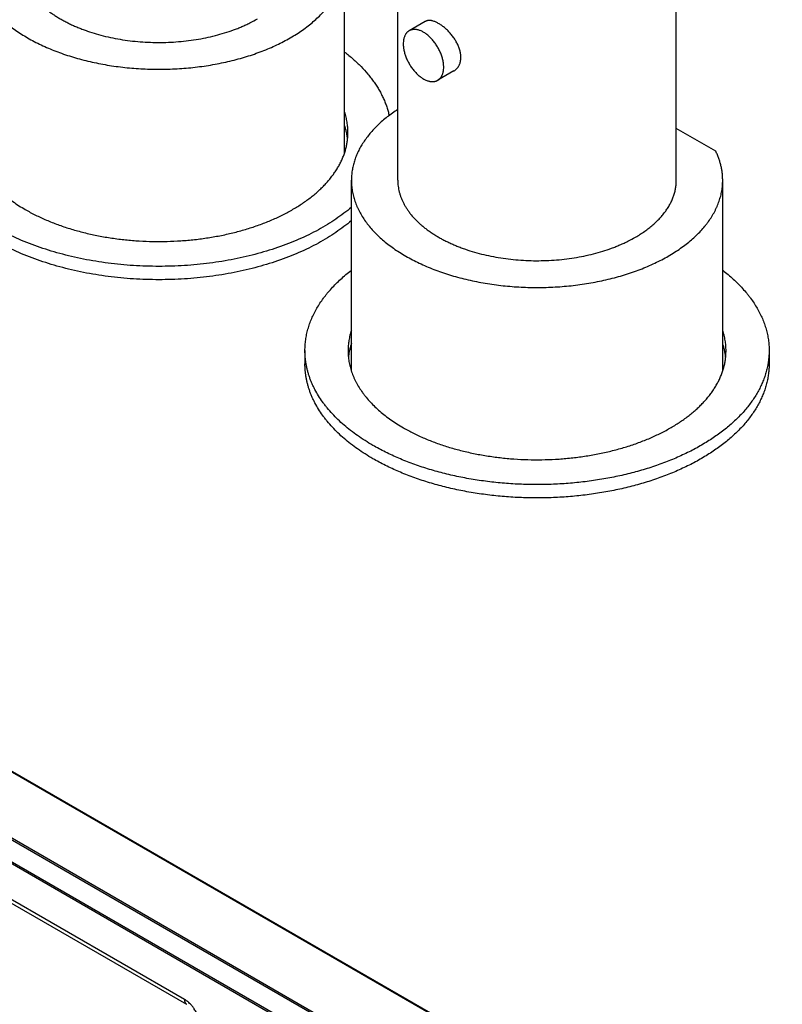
# Model space of a CAD drawing. Header units: inches. Extents: x 0 to 34, y 0 to 22.
# Tile 35 of 80: x 27.782 to 28.295, y 18.173 to 18.836. Entities that reach past the tile are written whole.
import ezdxf

# ---------------------------------------------------------------- set-up
doc = ezdxf.new("R2010")
doc.units = ezdxf.units.IN
doc.header["$LTSCALE"] = 1.87
doc.header["$MEASUREMENT"] = 0
doc.layers.get('0').update_dxf_attribs({"linetype": 'CONTINUOUS'})

msp = doc.modelspace()

# ---------------------------------------------------------------- linework, layer by layer
at = {"color": 7, "linetype": 'CONTINUOUS'}
for p, q in [((28.03647, 18.72769), (28.03647, 18.91547)), ((28.22397, 18.72769), (28.22397, 18.91547)), ((28.00066, 18.74619), (28.00066, 18.87466)), ((28.05501, 18.83467), (28.04414, 18.8284)), ((28.07426, 18.80133), (28.06339, 18.79506)), ((28.66356, 17.81698), (26.97394, 18.79255)), ((28.66433, 17.81707), (26.9747, 18.79264)), ((26.98139, 18.78892), (28.67102, 17.81334)), ((26.93572, 18.76903), (28.62479, 17.79379)), ((26.93645, 18.76983), (28.62553, 17.79458)), ((28.25056, 18.74721), (28.22397, 18.76256)), ((28.61802, 17.78143), (26.92895, 18.75668)), ((28.61832, 17.78246), (26.92925, 18.75771)), ((28.00522, 18.59923), (28.00522, 18.72769)), ((28.25522, 18.59922), (28.25522, 18.72769)), ((27.97397, 18.61297), (27.97397, 18.60399)), ((28.28647, 18.61297), (28.28647, 18.60399)), ((27.65421, 18.31392), (27.89276, 18.17618)), ((27.65576, 18.31049), (27.89431, 18.17275))]:
    msp.add_line(p, q, dxfattribs=at)
for points, knots in [([(27.75066, 18.87466), (27.75066, 18.87407), (27.75069, 18.87289), (27.7508, 18.87112), (27.75099, 18.86935), (27.75125, 18.86759), (27.75159, 18.86582), (27.752, 18.86407), (27.75249, 18.86232), (27.75305, 18.86058), (27.75369, 18.85884), (27.7544, 18.85712), (27.75518, 18.8554), (27.75633, 18.85312), (27.75795, 18.8503), (27.75978, 18.84756), (27.76138, 18.8454), (27.7631, 18.84324), (27.76542, 18.84058), (27.76845, 18.8375), (27.77173, 18.83451), (27.77527, 18.83161), (27.77905, 18.82882), (27.78306, 18.82614), (27.78729, 18.82358), (27.79174, 18.82114), (27.79638, 18.81883), (27.80122, 18.81665), (27.80624, 18.81461), (27.81142, 18.81272), (27.81676, 18.81097), (27.82224, 18.80938), (27.82784, 18.80795), (27.83357, 18.80668), (27.83939, 18.80557), (27.8453, 18.80462), (27.85129, 18.80385), (27.85733, 18.80324), (27.86342, 18.80281), (27.86953, 18.80255), (27.87566, 18.80246), (27.88179, 18.80255), (27.88791, 18.80281), (27.894, 18.80324), (27.90004, 18.80385), (27.90602, 18.80462), (27.91193, 18.80557), (27.91776, 18.80668), (27.92348, 18.80795), (27.92909, 18.80938), (27.93457, 18.81097), (27.9399, 18.81272), (27.94509, 18.81461), (27.9501, 18.81665), (27.95494, 18.81883), (27.95959, 18.82114), (27.96403, 18.82358), (27.96827, 18.82614), (27.97228, 18.82882), (27.97605, 18.83161), (27.97959, 18.83451), (27.98288, 18.8375), (27.98591, 18.84058), (27.98823, 18.84324), (27.98994, 18.8454), (27.99154, 18.84756), (27.99338, 18.8503), (27.995, 18.85312), (27.99614, 18.8554), (27.99692, 18.85712), (27.99763, 18.85884), (27.99827, 18.86058), (27.99883, 18.86232), (27.99932, 18.86407), (27.99973, 18.86582), (28.00007, 18.86759), (28.00034, 18.86935), (28.00052, 18.87112), (28.00064, 18.87289), (28.00066, 18.87407), (28.00066, 18.87466)], [0, 0, 0, 0, 0.005619, 0.011245, 0.016885, 0.022544, 0.02823, 0.033949, 0.039708, 0.045511, 0.051366, 0.057276, 0.063248, 0.069287, 0.081578, 0.094186, 0.100617, 0.107137, 0.120452, 0.134147, 0.148236, 0.162726, 0.177619, 0.192914, 0.208607, 0.22469, 0.241151, 0.257978, 0.275153, 0.292658, 0.310473, 0.328574, 0.346938, 0.365538, 0.384349, 0.403342, 0.422488, 0.441757, 0.461119, 0.480544, 0.5, 0.519456, 0.538881, 0.558243, 0.577512, 0.596658, 0.615651, 0.634462, 0.653062, 0.671426, 0.689527, 0.707342, 0.724847, 0.742022, 0.758849, 0.77531, 0.791393, 0.807086, 0.822381, 0.837274, 0.851764, 0.865853, 0.879548, 0.892863, 0.899383, 0.905814, 0.918422, 0.930713, 0.936752, 0.942724, 0.948634, 0.954489, 0.960292, 0.966051, 0.97177, 0.977456, 0.983115, 0.988755, 0.994381, 1, 1, 1, 1]), ([(27.78191, 18.87466), (27.78191, 18.874), (27.78195, 18.87267), (27.78215, 18.87068), (27.78246, 18.86869), (27.78291, 18.86671), (27.78348, 18.86474), (27.78418, 18.86279), (27.78499, 18.86085), (27.78594, 18.85893), (27.787, 18.85703), (27.78819, 18.85516), (27.78949, 18.85331), (27.7914, 18.85087), (27.79353, 18.84851), (27.79585, 18.84624), (27.79771, 18.84457), (27.79969, 18.84293), (27.80176, 18.84134), (27.80393, 18.83979), (27.8062, 18.83829), (27.80857, 18.83684), (27.81103, 18.83544), (27.81357, 18.83409), (27.8162, 18.8328), (27.8189, 18.83157), (27.82169, 18.83039), (27.82455, 18.82927), (27.82847, 18.82786), (27.83354, 18.82625), (27.83981, 18.82459), (27.84628, 18.82321), (27.8529, 18.8221), (27.85965, 18.82128), (27.86648, 18.82075), (27.87336, 18.8205), (27.88026, 18.82055), (27.88713, 18.82089), (27.89394, 18.82152), (27.90065, 18.82244), (27.90722, 18.82364), (27.91362, 18.82512), (27.91982, 18.82686), (27.92482, 18.82854), (27.92869, 18.83001), (27.9315, 18.83117), (27.93423, 18.83238), (27.93774, 18.83407), (27.9403, 18.83543), (27.94195, 18.83639)], [0, 0, 0, 0, 0.010653, 0.021334, 0.032072, 0.042896, 0.05383, 0.064902, 0.076133, 0.087546, 0.09916, 0.110993, 0.123061, 0.135376, 0.160788, 0.173907, 0.187307, 0.200992, 0.214964, 0.229222, 0.243766, 0.258592, 0.273697, 0.289076, 0.304722, 0.320627, 0.336783, 0.353181, 0.369809, 0.403711, 0.438395, 0.473751, 0.509665, 0.546015, 0.582672, 0.619506, 0.656385, 0.693174, 0.729743, 0.765962, 0.801703, 0.836848, 0.871282, 0.904902, 0.921377, 0.937615, 0.953605, 0.969338, 1, 1, 1, 1]), ([(28.07895, 18.81055), (28.07895, 18.81094), (28.07892, 18.81174), (28.07879, 18.81294), (28.07856, 18.81417), (28.07825, 18.81541), (28.07786, 18.81665), (28.07739, 18.8179), (28.07684, 18.81914), (28.07622, 18.82037), (28.07554, 18.82159), (28.07479, 18.82278), (28.07399, 18.82395), (28.07314, 18.82509), (28.07225, 18.82619), (28.07131, 18.82725), (28.07035, 18.82826), (28.06936, 18.82922), (28.06836, 18.83013), (28.06734, 18.83097), (28.06632, 18.83176), (28.0653, 18.83247), (28.06428, 18.83311), (28.06328, 18.83368), (28.0623, 18.83417), (28.06134, 18.83458), (28.06041, 18.83491), (28.05952, 18.83514), (28.05865, 18.83529), (28.05783, 18.83536), (28.05718, 18.83533), (28.05667, 18.83526), (28.05632, 18.83519), (28.05597, 18.8351), (28.05564, 18.83498), (28.05531, 18.83484), (28.05511, 18.83473), (28.05501, 18.83467)], [0, 0, 0, 0, 0.03116, 0.063215, 0.096148, 0.129925, 0.164495, 0.199794, 0.235741, 0.272247, 0.309208, 0.346512, 0.384036, 0.421649, 0.459213, 0.496584, 0.533612, 0.570144, 0.606026, 0.641105, 0.675233, 0.708269, 0.740084, 0.770567, 0.799627, 0.827199, 0.853251, 0.87779, 0.900866, 0.922582, 0.943099, 0.95298, 0.96265, 0.972145, 0.981507, 0.990777, 1, 1, 1, 1]), ([(28.04414, 18.8284), (28.04398, 18.82831), (28.04367, 18.82811), (28.04324, 18.82778), (28.04282, 18.82741), (28.04244, 18.827), (28.04208, 18.82655), (28.04175, 18.82607), (28.04145, 18.82555), (28.04109, 18.82481), (28.04079, 18.82401), (28.04055, 18.82316), (28.04041, 18.8225), (28.04029, 18.8218), (28.04018, 18.82083), (28.04015, 18.82009), (28.04015, 18.81959)], [0, 0, 0, 0, 0.053902, 0.108062, 0.162733, 0.218155, 0.274551, 0.332125, 0.391057, 0.451502, 0.577367, 0.643032, 0.710583, 0.780054, 0.851459, 1, 1, 1, 1]), ([(28.06738, 18.80387), (28.06738, 18.80426), (28.06735, 18.80506), (28.06724, 18.80627), (28.06705, 18.80752), (28.0668, 18.80878), (28.06647, 18.81006), (28.06608, 18.81135), (28.06562, 18.81264), (28.06509, 18.81393), (28.0645, 18.81521), (28.06386, 18.81646), (28.06316, 18.8177), (28.06241, 18.81889), (28.06161, 18.82005), (28.06077, 18.82117), (28.0599, 18.82223), (28.05899, 18.82324), (28.05805, 18.82419), (28.05709, 18.82506), (28.05611, 18.82587), (28.05512, 18.8266), (28.05412, 18.82725), (28.05312, 18.82782), (28.05212, 18.82829), (28.05113, 18.82868), (28.05031, 18.82893), (28.04966, 18.82909), (28.04903, 18.8292), (28.04826, 18.8293), (28.04736, 18.82931), (28.04663, 18.82924), (28.04606, 18.82914), (28.04566, 18.82904), (28.04526, 18.82891), (28.04487, 18.82877), (28.0445, 18.82859), (28.04426, 18.82847), (28.04414, 18.8284)], [0, 0, 0, 0, 0.030663, 0.062384, 0.095096, 0.128717, 0.163153, 0.1983, 0.234044, 0.270264, 0.306836, 0.343628, 0.38051, 0.417347, 0.454006, 0.490359, 0.526275, 0.561635, 0.596321, 0.630225, 0.663251, 0.695311, 0.726334, 0.756264, 0.785063, 0.812715, 0.83923, 0.852073, 0.864649, 0.889025, 0.912465, 0.9351, 0.946171, 0.957105, 0.967928, 0.978667, 0.989348, 1, 1, 1, 1]), ([(28.04015, 18.81959), (28.04015, 18.81919), (28.04018, 18.81839), (28.04029, 18.81718), (28.04047, 18.81594), (28.04073, 18.81467), (28.04106, 18.81339), (28.04145, 18.8121), (28.04191, 18.81081), (28.04244, 18.80952), (28.04303, 18.80825), (28.04367, 18.80699), (28.04437, 18.80576), (28.04512, 18.80456), (28.04592, 18.8034), (28.04676, 18.80228), (28.04763, 18.80122), (28.04854, 18.80021), (28.04948, 18.79927), (28.05044, 18.79839), (28.05142, 18.79758), (28.05241, 18.79685), (28.05341, 18.7962), (28.05441, 18.79564), (28.05541, 18.79516), (28.0564, 18.79477), (28.05722, 18.79452), (28.05787, 18.79437), (28.0585, 18.79425), (28.05927, 18.79416), (28.06017, 18.79414), (28.0609, 18.79421), (28.06147, 18.79432), (28.06187, 18.79442), (28.06227, 18.79454), (28.06266, 18.79469), (28.06303, 18.79486), (28.06327, 18.79499), (28.06339, 18.79506)], [0, 0, 0, 0, 0.030663, 0.062384, 0.095096, 0.128717, 0.163153, 0.1983, 0.234044, 0.270264, 0.306836, 0.343628, 0.38051, 0.417347, 0.454006, 0.490359, 0.526275, 0.561635, 0.596321, 0.630225, 0.663251, 0.695311, 0.726334, 0.756264, 0.785063, 0.812715, 0.83923, 0.852073, 0.864649, 0.889025, 0.912465, 0.9351, 0.946171, 0.957105, 0.967928, 0.978667, 0.989348, 1, 1, 1, 1]), ([(28.00066, 18.81408), (28.00265, 18.81255), (28.00552, 18.81019), (28.00915, 18.80687), (28.01253, 18.80355), (28.01566, 18.8001), (28.01851, 18.79654), (28.02049, 18.79386), (28.02231, 18.79114), (28.02398, 18.78838), (28.02549, 18.7856), (28.02685, 18.78279), (28.02805, 18.77995), (28.02909, 18.7771), (28.02997, 18.77423), (28.03045, 18.77229), (28.03067, 18.77132)], [0, 0, 0, 0, 0.140868, 0.209387, 0.276641, 0.407426, 0.471046, 0.53353, 0.594927, 0.655296, 0.714699, 0.77321, 0.830906, 0.887874, 0.944206, 1, 1, 1, 1]), ([(28.07426, 18.80133), (28.07444, 18.80143), (28.07479, 18.80166), (28.0753, 18.80203), (28.07577, 18.80244), (28.07622, 18.80288), (28.07664, 18.80336), (28.07703, 18.80388), (28.07739, 18.80443), (28.07771, 18.80501), (28.078, 18.80562), (28.07825, 18.80625), (28.07847, 18.80691), (28.07871, 18.80784), (28.0789, 18.80905), (28.07895, 18.81005), (28.07895, 18.81055)], [0, 0, 0, 0, 0.057544, 0.115224, 0.173169, 0.231503, 0.290348, 0.349823, 0.410039, 0.471102, 0.533113, 0.59616, 0.660327, 0.725686, 0.860158, 1, 1, 1, 1]), ([(28.06339, 18.79506), (28.06355, 18.79515), (28.06386, 18.79534), (28.06429, 18.79568), (28.06471, 18.79605), (28.06509, 18.79646), (28.06545, 18.7969), (28.06578, 18.79739), (28.06608, 18.7979), (28.06644, 18.79865), (28.06674, 18.79945), (28.06698, 18.80029), (28.06712, 18.80096), (28.06724, 18.80165), (28.06735, 18.80262), (28.06738, 18.80337), (28.06738, 18.80387)], [0, 0, 0, 0, 0.053902, 0.108062, 0.162733, 0.218155, 0.274551, 0.332125, 0.391057, 0.451502, 0.577367, 0.643032, 0.710583, 0.780054, 0.851459, 1, 1, 1, 1]), ([(28.00291, 18.75995), (28.00291, 18.76053), (28.00289, 18.76168), (28.00278, 18.76341), (28.00261, 18.76513), (28.00236, 18.76685), (28.00204, 18.76857), (28.00166, 18.77029), (28.0012, 18.772), (28.00085, 18.77313), (28.00067, 18.77369)], [0, 0, 0, 0, 0.12359, 0.247317, 0.371316, 0.495721, 0.620665, 0.746276, 0.872681, 1, 1, 1, 1]), ([(28.03647, 18.77542), (28.03524, 18.77462), (28.03284, 18.77298), (28.0294, 18.77039), (28.02616, 18.76772), (28.02314, 18.76497), (28.02033, 18.76214), (28.01775, 18.75924), (28.0154, 18.75627), (28.01328, 18.75325), (28.0114, 18.75017), (28.00976, 18.74705), (28.00837, 18.74388), (28.00722, 18.74068), (28.00648, 18.73799), (28.00601, 18.73582), (28.00572, 18.7342), (28.0055, 18.73257), (28.00534, 18.73095), (28.00524, 18.72932), (28.00522, 18.72823), (28.00522, 18.72769)], [0, 0, 0, 0, 0.07415, 0.146491, 0.217022, 0.285757, 0.352724, 0.417972, 0.481566, 0.543592, 0.604155, 0.663379, 0.721409, 0.77841, 0.834564, 0.862389, 0.890077, 0.917655, 0.94515, 0.972589, 1, 1, 1, 1]), ([(27.74841, 18.75995), (27.74841, 18.75935), (27.74844, 18.75815), (27.74855, 18.75634), (27.74874, 18.75454), (27.74901, 18.75274), (27.74936, 18.75095), (27.74978, 18.74916), (27.75028, 18.74738), (27.75085, 18.74561), (27.7515, 18.74384), (27.75222, 18.74209), (27.75301, 18.74034), (27.75418, 18.73802), (27.75583, 18.73515), (27.7577, 18.73236), (27.75933, 18.73016), (27.76107, 18.72796), (27.76343, 18.72526), (27.76652, 18.72212), (27.76986, 18.71907), (27.77346, 18.71613), (27.77731, 18.71328), (27.78139, 18.71056), (27.78423, 18.70884), (27.78568, 18.708)], [0, 0, 0, 0, 0.026937, 0.053906, 0.08094, 0.10807, 0.135328, 0.162744, 0.190348, 0.218168, 0.246232, 0.274566, 0.303194, 0.332141, 0.391063, 0.451498, 0.482329, 0.513584, 0.57741, 0.643064, 0.710602, 0.78006, 0.851451, 0.924772, 1, 1, 1, 1]), ([(27.78568, 18.708), (27.7868, 18.70735), (27.78907, 18.70609), (27.79256, 18.70429), (27.79616, 18.70256), (27.79987, 18.70091), (27.80368, 18.69934), (27.8076, 18.69785), (27.8116, 18.69645), (27.81569, 18.69513), (27.81986, 18.6939), (27.82555, 18.69237), (27.83283, 18.69069), (27.84175, 18.68907), (27.85086, 18.68782), (27.8601, 18.68696), (27.86942, 18.6865), (27.87878, 18.68643), (27.88812, 18.68676), (27.8974, 18.68749), (27.90655, 18.68861), (27.91554, 18.69011), (27.92289, 18.69168), (27.92864, 18.69313), (27.93286, 18.6943), (27.93701, 18.69556), (27.94107, 18.69691), (27.94504, 18.69834), (27.94892, 18.69986), (27.9527, 18.70145), (27.95638, 18.70313), (27.95994, 18.70488), (27.9634, 18.70671), (27.96673, 18.70861), (27.96994, 18.71058), (27.97302, 18.71262), (27.97597, 18.71472), (27.97879, 18.71688), (27.98146, 18.7191), (27.984, 18.72137), (27.98638, 18.7237), (27.98862, 18.72608), (27.9907, 18.7285), (27.99263, 18.73097), (27.9944, 18.73348), (27.996, 18.73602), (27.99745, 18.73859), (27.99873, 18.7412), (27.99984, 18.74383), (28.00079, 18.74648), (28.00156, 18.74915), (28.00216, 18.75184), (28.0026, 18.75454), (28.00285, 18.75724), (28.00291, 18.75905), (28.00291, 18.75995)], [0, 0, 0, 0, 0.015197, 0.030665, 0.046398, 0.062387, 0.078625, 0.0951, 0.111803, 0.128721, 0.145844, 0.163158, 0.198302, 0.234043, 0.27026, 0.306828, 0.343617, 0.380495, 0.417329, 0.453985, 0.490333, 0.526247, 0.561603, 0.579036, 0.596288, 0.613344, 0.630192, 0.64682, 0.663217, 0.679373, 0.695278, 0.710923, 0.726302, 0.741407, 0.756233, 0.770776, 0.785034, 0.799005, 0.81269, 0.82609, 0.839209, 0.852052, 0.864626, 0.876942, 0.889009, 0.900842, 0.912456, 0.923869, 0.9351, 0.946171, 0.957105, 0.967928, 0.978667, 0.989348, 1, 1, 1, 1]), ([(28.00268, 18.75544), (28.00259, 18.75622), (28.00239, 18.75778), (28.00195, 18.7601), (28.00138, 18.76242), (28.00092, 18.76395), (28.00067, 18.76471)], [0, 0, 0, 0, 0.247393, 0.496215, 0.746934, 1, 1, 1, 1]), ([(28.25522, 18.72769), (28.25522, 18.72851), (28.25517, 18.73016), (28.25495, 18.73263), (28.25459, 18.73509), (28.25407, 18.73755), (28.25341, 18.74), (28.25261, 18.74242), (28.25167, 18.74484), (28.25095, 18.74642), (28.25056, 18.74721)], [0, 0, 0, 0, 0.122103, 0.244492, 0.367448, 0.491247, 0.616156, 0.742427, 0.8703, 1, 1, 1, 1]), ([(28.00522, 18.72769), (28.00522, 18.72709), (28.00525, 18.72591), (28.00536, 18.72414), (28.00555, 18.72237), (28.00581, 18.72061), (28.00615, 18.71884), (28.00656, 18.71709), (28.00705, 18.71534), (28.00761, 18.7136), (28.00825, 18.71186), (28.00896, 18.71014), (28.00974, 18.70842), (28.01089, 18.70614), (28.01251, 18.70332), (28.01434, 18.70058), (28.01594, 18.69842), (28.01766, 18.69626), (28.01998, 18.69361), (28.02301, 18.69052), (28.02629, 18.68753), (28.02983, 18.68464), (28.03361, 18.68184), (28.03762, 18.67916), (28.04185, 18.6766), (28.0463, 18.67416), (28.05094, 18.67185), (28.05578, 18.66967), (28.0608, 18.66763), (28.06598, 18.66574), (28.07132, 18.664), (28.0768, 18.6624), (28.0824, 18.66097), (28.08813, 18.6597), (28.09395, 18.65859), (28.09986, 18.65764), (28.10584, 18.65687), (28.11189, 18.65626), (28.11797, 18.65583), (28.12409, 18.65557), (28.13022, 18.65548), (28.13635, 18.65557), (28.14247, 18.65583), (28.14855, 18.65626), (28.1546, 18.65687), (28.16058, 18.65764), (28.16649, 18.65859), (28.17232, 18.6597), (28.17804, 18.66097), (28.18365, 18.6624), (28.18913, 18.664), (28.19446, 18.66574), (28.19965, 18.66763), (28.20466, 18.66967), (28.2095, 18.67185), (28.21415, 18.67416), (28.21859, 18.6766), (28.22282, 18.67916), (28.22683, 18.68184), (28.23061, 18.68464), (28.23415, 18.68753), (28.23744, 18.69052), (28.24046, 18.69361), (28.24278, 18.69626), (28.2445, 18.69842), (28.2461, 18.70058), (28.24793, 18.70332), (28.24955, 18.70614), (28.2507, 18.70842), (28.25148, 18.71014), (28.25219, 18.71186), (28.25283, 18.7136), (28.25339, 18.71534), (28.25388, 18.71709), (28.25429, 18.71884), (28.25463, 18.72061), (28.25489, 18.72237), (28.25508, 18.72414), (28.2552, 18.72591), (28.25522, 18.72709), (28.25522, 18.72769)], [0, 0, 0, 0, 0.005619, 0.011245, 0.016885, 0.022544, 0.02823, 0.033949, 0.039708, 0.045511, 0.051366, 0.057276, 0.063248, 0.069287, 0.081578, 0.094186, 0.100617, 0.107137, 0.120452, 0.134147, 0.148236, 0.162726, 0.177619, 0.192914, 0.208607, 0.22469, 0.241151, 0.257978, 0.275153, 0.292658, 0.310473, 0.328574, 0.346938, 0.365538, 0.384349, 0.403342, 0.422488, 0.441757, 0.461119, 0.480544, 0.5, 0.519456, 0.538881, 0.558243, 0.577512, 0.596658, 0.615651, 0.634462, 0.653062, 0.671426, 0.689527, 0.707342, 0.724847, 0.742022, 0.758849, 0.77531, 0.791393, 0.807086, 0.822381, 0.837274, 0.851764, 0.865853, 0.879548, 0.892863, 0.899383, 0.905814, 0.918422, 0.930713, 0.936752, 0.942724, 0.948634, 0.954489, 0.960292, 0.966051, 0.97177, 0.977456, 0.983115, 0.988755, 0.994381, 1, 1, 1, 1]), ([(28.03647, 18.72769), (28.03647, 18.72702), (28.03651, 18.72569), (28.0367, 18.7237), (28.03702, 18.72171), (28.03747, 18.71973), (28.03804, 18.71776), (28.03873, 18.71581), (28.03955, 18.71387), (28.0405, 18.71195), (28.04156, 18.71005), (28.04275, 18.70818), (28.04405, 18.70634), (28.04596, 18.70389), (28.04809, 18.70153), (28.05041, 18.69927), (28.05227, 18.69759), (28.05424, 18.69595), (28.05632, 18.69436), (28.05849, 18.69281), (28.06076, 18.69131), (28.06313, 18.68986), (28.06558, 18.68846), (28.06813, 18.68711), (28.07076, 18.68582), (28.07346, 18.68459), (28.07625, 18.68341), (28.07911, 18.68229), (28.08303, 18.68088), (28.0881, 18.67927), (28.09437, 18.67762), (28.10084, 18.67623), (28.10746, 18.67512), (28.11421, 18.6743), (28.12104, 18.67377), (28.12792, 18.67352), (28.13482, 18.67357), (28.14169, 18.67391), (28.14849, 18.67454), (28.1552, 18.67546), (28.16178, 18.67666), (28.16818, 18.67814), (28.17438, 18.67988), (28.17938, 18.68156), (28.18325, 18.68303), (28.18606, 18.68419), (28.18879, 18.6854), (28.1923, 18.68709), (28.19486, 18.68845), (28.19651, 18.68941)], [0, 0, 0, 0, 0.010653, 0.021334, 0.032072, 0.042896, 0.05383, 0.064902, 0.076133, 0.087546, 0.09916, 0.110993, 0.123061, 0.135376, 0.160788, 0.173907, 0.187307, 0.200992, 0.214964, 0.229222, 0.243766, 0.258592, 0.273697, 0.289076, 0.304722, 0.320627, 0.336783, 0.353181, 0.369809, 0.403711, 0.438395, 0.473751, 0.509665, 0.546015, 0.582672, 0.619506, 0.656385, 0.693174, 0.729743, 0.765962, 0.801703, 0.836848, 0.871282, 0.904902, 0.921377, 0.937615, 0.953605, 0.969338, 1, 1, 1, 1]), ([(28.19651, 18.68941), (28.19758, 18.69003), (28.19967, 18.69129), (28.20268, 18.6933), (28.20551, 18.6954), (28.20817, 18.69757), (28.21063, 18.69981), (28.2129, 18.70213), (28.21464, 18.70412), (28.21593, 18.70574), (28.21713, 18.70736), (28.21851, 18.70941), (28.21995, 18.71194), (28.22119, 18.7145), (28.2222, 18.7171), (28.22286, 18.71929), (28.22327, 18.72105), (28.22353, 18.72238), (28.22373, 18.7237), (28.22387, 18.72503), (28.22395, 18.72636), (28.22397, 18.72724), (28.22397, 18.72769)], [0, 0, 0, 0, 0.07523, 0.148553, 0.219947, 0.289407, 0.356948, 0.422603, 0.486431, 0.517688, 0.548519, 0.608956, 0.66788, 0.725447, 0.781836, 0.837251, 0.864668, 0.891927, 0.919058, 0.946092, 0.973062, 1, 1, 1, 1]), ([(28.00522, 18.70952), (28.00359, 18.70812), (28.0002, 18.70539), (27.99481, 18.70151), (27.98906, 18.69782), (27.98297, 18.69431), (27.97655, 18.691), (27.96982, 18.6879), (27.96282, 18.68502), (27.95554, 18.68236), (27.94803, 18.67994), (27.9403, 18.67776), (27.93237, 18.67584), (27.92427, 18.67416), (27.91602, 18.67275), (27.90765, 18.6716), (27.89919, 18.67072), (27.89065, 18.6701), (27.88207, 18.66976), (27.87346, 18.6697), (27.86487, 18.6699), (27.85631, 18.67038), (27.8478, 18.67113), (27.83938, 18.67215), (27.83107, 18.67344), (27.8229, 18.67499), (27.81488, 18.67679), (27.80705, 18.67885), (27.79943, 18.68115), (27.79203, 18.68369), (27.78489, 18.68646), (27.77803, 18.68946), (27.77146, 18.69266), (27.76723, 18.69497), (27.76518, 18.69616)], [0, 0, 0, 0, 0.025435, 0.051661, 0.078675, 0.106463, 0.135004, 0.16427, 0.194226, 0.224832, 0.256043, 0.287807, 0.320071, 0.352778, 0.385867, 0.419275, 0.452937, 0.486787, 0.520756, 0.554777, 0.588779, 0.622696, 0.656458, 0.689999, 0.723252, 0.756153, 0.788642, 0.820658, 0.852145, 0.883053, 0.913332, 0.942941, 0.97184, 1, 1, 1, 1]), ([(28.00522, 18.70054), (28.00359, 18.69914), (28.0002, 18.69641), (27.99481, 18.69253), (27.98906, 18.68884), (27.98297, 18.68533), (27.97655, 18.68202), (27.96982, 18.67892), (27.96282, 18.67604), (27.95554, 18.67338), (27.94803, 18.67096), (27.9403, 18.66878), (27.93237, 18.66685), (27.92427, 18.66518), (27.91602, 18.66377), (27.90765, 18.66262), (27.89919, 18.66173), (27.89065, 18.66112), (27.88207, 18.66078), (27.87346, 18.66072), (27.86487, 18.66092), (27.85631, 18.6614), (27.8478, 18.66215), (27.83938, 18.66317), (27.83107, 18.66446), (27.8229, 18.666), (27.81488, 18.66781), (27.80705, 18.66987), (27.79943, 18.67217), (27.79203, 18.67471), (27.78489, 18.67748), (27.77803, 18.68047), (27.77146, 18.68368), (27.76723, 18.68599), (27.76518, 18.68718)], [0, 0, 0, 0, 0.025435, 0.051661, 0.078675, 0.106463, 0.135004, 0.16427, 0.194226, 0.224832, 0.256043, 0.287807, 0.320071, 0.352778, 0.385867, 0.419275, 0.452937, 0.486787, 0.520756, 0.554777, 0.588779, 0.622696, 0.656458, 0.689999, 0.723252, 0.756153, 0.788642, 0.820658, 0.852145, 0.883053, 0.913332, 0.942941, 0.97184, 1, 1, 1, 1]), ([(27.97397, 18.61297), (27.97397, 18.61418), (27.97406, 18.61661), (27.97444, 18.62023), (27.97507, 18.62385), (27.97595, 18.62745), (27.97709, 18.63102), (27.97847, 18.63457), (27.9801, 18.63807), (27.98197, 18.64154), (27.98408, 18.64496), (27.98602, 18.64775), (27.98769, 18.64996), (27.98946, 18.65217), (27.99181, 18.65489), (27.99484, 18.65807), (27.99809, 18.66117), (28.00156, 18.6642), (28.00398, 18.66614), (28.00522, 18.6671)], [0, 0, 0, 0, 0.056046, 0.112272, 0.168856, 0.225971, 0.28378, 0.342437, 0.402084, 0.46285, 0.524848, 0.588181, 0.620377, 0.652937, 0.719179, 0.786969, 0.856351, 0.927355, 1, 1, 1, 1]), ([(28.25522, 18.6671), (28.25647, 18.66614), (28.25889, 18.6642), (28.26235, 18.66117), (28.2656, 18.65807), (28.26863, 18.65489), (28.27098, 18.65217), (28.27275, 18.64996), (28.27442, 18.64775), (28.27636, 18.64496), (28.27847, 18.64154), (28.28034, 18.63807), (28.28197, 18.63457), (28.28335, 18.63102), (28.28449, 18.62745), (28.28537, 18.62385), (28.28601, 18.62023), (28.28639, 18.61661), (28.28647, 18.61418), (28.28647, 18.61297)], [0, 0, 0, 0, 0.072645, 0.143649, 0.213031, 0.280821, 0.347063, 0.379623, 0.411819, 0.475152, 0.53715, 0.597916, 0.657563, 0.71622, 0.774029, 0.831144, 0.887728, 0.943954, 1, 1, 1, 1]), ([(28.00522, 18.62673), (28.00503, 18.62616), (28.00468, 18.62503), (28.00423, 18.62332), (28.00384, 18.62161), (28.00352, 18.61988), (28.00328, 18.61816), (28.0031, 18.61643), (28.00299, 18.6147), (28.00297, 18.61355), (28.00297, 18.61297)], [0, 0, 0, 0, 0.127324, 0.253732, 0.379345, 0.504288, 0.628692, 0.752689, 0.876413, 1, 1, 1, 1]), ([(28.25747, 18.61297), (28.25747, 18.61355), (28.25745, 18.6147), (28.25734, 18.61643), (28.25717, 18.61815), (28.25692, 18.61988), (28.2566, 18.62159), (28.25622, 18.62331), (28.25576, 18.62502), (28.25541, 18.62615), (28.25523, 18.62671)], [0, 0, 0, 0, 0.12359, 0.247317, 0.371316, 0.495721, 0.620665, 0.746276, 0.872681, 1, 1, 1, 1]), ([(28.00522, 18.61775), (28.00497, 18.61699), (28.00451, 18.61546), (28.00394, 18.61315), (28.0035, 18.61083), (28.00329, 18.60927), (28.00321, 18.6085)], [0, 0, 0, 0, 0.253067, 0.503788, 0.75261, 1, 1, 1, 1]), ([(28.25723, 18.60846), (28.25715, 18.60924), (28.25694, 18.6108), (28.25651, 18.61313), (28.25594, 18.61544), (28.25548, 18.61697), (28.25523, 18.61773)], [0, 0, 0, 0, 0.247393, 0.496215, 0.746934, 1, 1, 1, 1]), ([(28.01974, 18.54918), (28.01795, 18.55021), (28.01447, 18.55232), (28.00945, 18.55567), (28.00473, 18.55916), (28.00031, 18.56278), (27.9962, 18.56652), (27.99242, 18.57037), (27.98952, 18.57369), (27.98737, 18.57639), (27.98537, 18.57909), (27.98308, 18.58251), (27.98106, 18.58604), (27.97962, 18.5889), (27.97864, 18.59104), (27.97776, 18.59319), (27.97696, 18.59536), (27.97626, 18.59754), (27.97565, 18.59973), (27.97513, 18.60192), (27.97471, 18.60412), (27.97438, 18.60633), (27.97414, 18.60854), (27.974, 18.61076), (27.97397, 18.61223), (27.97397, 18.61297)], [0, 0, 0, 0, 0.075228, 0.148549, 0.21994, 0.289398, 0.356936, 0.42259, 0.486416, 0.517671, 0.548502, 0.608937, 0.667859, 0.696806, 0.725434, 0.753768, 0.781832, 0.809652, 0.837256, 0.864672, 0.89193, 0.91906, 0.946094, 0.973063, 1, 1, 1, 1]), ([(28.00297, 18.61297), (28.00297, 18.61237), (28.003, 18.61117), (28.00311, 18.60936), (28.0033, 18.60756), (28.00357, 18.60576), (28.00392, 18.60397), (28.00434, 18.60218), (28.00483, 18.6004), (28.00541, 18.59863), (28.00605, 18.59686), (28.00678, 18.59511), (28.00757, 18.59336), (28.00874, 18.59104), (28.01039, 18.58817), (28.01225, 18.58538), (28.01388, 18.58318), (28.01563, 18.58098), (28.01799, 18.57828), (28.02108, 18.57514), (28.02442, 18.57209), (28.02802, 18.56915), (28.03187, 18.56631), (28.03595, 18.56358), (28.03879, 18.56186), (28.04024, 18.56102)], [0, 0, 0, 0, 0.026937, 0.053906, 0.08094, 0.10807, 0.135328, 0.162744, 0.190348, 0.218168, 0.246232, 0.274566, 0.303194, 0.332141, 0.391063, 0.451498, 0.482329, 0.513584, 0.57741, 0.643064, 0.710602, 0.78006, 0.851451, 0.924772, 1, 1, 1, 1]), ([(28.28647, 18.61297), (28.28647, 18.61186), (28.2864, 18.60965), (28.28608, 18.60632), (28.28555, 18.60301), (28.28481, 18.59971), (28.28386, 18.59643), (28.2827, 18.59318), (28.28133, 18.58995), (28.27976, 18.58675), (28.27799, 18.58359), (28.27601, 18.58047), (28.27384, 18.57739), (28.27148, 18.57436), (28.26892, 18.57138), (28.26617, 18.56846), (28.26324, 18.5656), (28.26013, 18.56281), (28.25685, 18.56008), (28.25339, 18.55743), (28.24977, 18.55485), (28.24598, 18.55235), (28.24204, 18.54993), (28.23795, 18.5476), (28.23371, 18.54535), (28.22933, 18.5432), (28.22482, 18.54114), (28.22018, 18.53918), (28.21541, 18.53732), (28.21054, 18.53556), (28.20555, 18.53391), (28.20046, 18.53236), (28.19528, 18.53092), (28.19, 18.5296), (28.18465, 18.52838), (28.17922, 18.52728), (28.17373, 18.5263), (28.16631, 18.52514), (28.15691, 18.524), (28.14552, 18.52311), (28.13405, 18.5227), (28.12256, 18.52278), (28.11111, 18.52335), (28.09976, 18.5244), (28.09042, 18.52568), (28.08304, 18.52694), (28.07759, 18.528), (28.07221, 18.52918), (28.06691, 18.53047), (28.0617, 18.53187), (28.05658, 18.53338), (28.05156, 18.535), (28.04664, 18.53672), (28.04184, 18.53855), (28.03716, 18.54048), (28.0326, 18.5425), (28.02818, 18.54462), (28.02389, 18.54684), (28.0211, 18.54839), (28.01974, 18.54918)], [0, 0, 0, 0, 0.010652, 0.021333, 0.032071, 0.042894, 0.053829, 0.0649, 0.07613, 0.087543, 0.099157, 0.11099, 0.123057, 0.135372, 0.147947, 0.16079, 0.173908, 0.187308, 0.200993, 0.214964, 0.229221, 0.243765, 0.258591, 0.273696, 0.289074, 0.304719, 0.320624, 0.33678, 0.353177, 0.369805, 0.386652, 0.403708, 0.42096, 0.438393, 0.455995, 0.473751, 0.491647, 0.509666, 0.546015, 0.582671, 0.619504, 0.656381, 0.69317, 0.729738, 0.765955, 0.783894, 0.801698, 0.819353, 0.836844, 0.854157, 0.87128, 0.888198, 0.904901, 0.921376, 0.937613, 0.953603, 0.969335, 0.984803, 1, 1, 1, 1]), ([(28.04024, 18.56102), (28.04136, 18.56038), (28.04363, 18.55911), (28.04712, 18.55731), (28.05072, 18.55558), (28.05443, 18.55393), (28.05824, 18.55236), (28.06215, 18.55087), (28.06616, 18.54947), (28.07025, 18.54815), (28.07442, 18.54692), (28.08011, 18.54539), (28.08739, 18.54372), (28.09631, 18.54209), (28.10542, 18.54084), (28.11466, 18.53998), (28.12398, 18.53952), (28.13334, 18.53945), (28.14268, 18.53979), (28.15196, 18.54051), (28.16111, 18.54163), (28.1701, 18.54313), (28.17745, 18.5447), (28.1832, 18.54615), (28.18742, 18.54732), (28.19157, 18.54858), (28.19563, 18.54993), (28.1996, 18.55136), (28.20348, 18.55288), (28.20726, 18.55447), (28.21094, 18.55615), (28.2145, 18.5579), (28.21795, 18.55973), (28.22129, 18.56163), (28.2245, 18.5636), (28.22758, 18.56564), (28.23053, 18.56774), (28.23335, 18.5699), (28.23602, 18.57212), (28.23855, 18.5744), (28.24094, 18.57672), (28.24318, 18.5791), (28.24526, 18.58153), (28.24719, 18.58399), (28.24895, 18.5865), (28.25056, 18.58904), (28.25201, 18.59162), (28.25329, 18.59422), (28.2544, 18.59685), (28.25534, 18.5995), (28.25612, 18.60217), (28.25672, 18.60486), (28.25715, 18.60756), (28.25741, 18.61026), (28.25747, 18.61207), (28.25747, 18.61297)], [0, 0, 0, 0, 0.015197, 0.030665, 0.046398, 0.062387, 0.078625, 0.0951, 0.111803, 0.128721, 0.145844, 0.163158, 0.198302, 0.234043, 0.27026, 0.306828, 0.343617, 0.380495, 0.417329, 0.453985, 0.490333, 0.526247, 0.561603, 0.579036, 0.596288, 0.613344, 0.630192, 0.64682, 0.663217, 0.679373, 0.695278, 0.710923, 0.726302, 0.741407, 0.756233, 0.770776, 0.785034, 0.799005, 0.81269, 0.82609, 0.839209, 0.852052, 0.864626, 0.876942, 0.889009, 0.900842, 0.912456, 0.923869, 0.9351, 0.946171, 0.957105, 0.967928, 0.978667, 0.989348, 1, 1, 1, 1]), ([(28.01974, 18.5402), (28.01795, 18.54123), (28.01447, 18.54334), (28.00945, 18.54669), (28.00473, 18.55018), (28.00031, 18.5538), (27.9962, 18.55754), (27.99242, 18.56139), (27.98952, 18.56471), (27.98737, 18.56741), (27.98537, 18.57011), (27.98308, 18.57353), (27.98106, 18.57706), (27.97962, 18.57991), (27.97864, 18.58206), (27.97776, 18.58421), (27.97696, 18.58638), (27.97626, 18.58856), (27.97565, 18.59074), (27.97513, 18.59294), (27.97471, 18.59514), (27.97438, 18.59735), (27.97414, 18.59956), (27.974, 18.60177), (27.97397, 18.60325), (27.97397, 18.60399)], [0, 0, 0, 0, 0.075228, 0.148549, 0.21994, 0.289398, 0.356936, 0.42259, 0.486416, 0.517671, 0.548502, 0.608937, 0.667859, 0.696806, 0.725434, 0.753768, 0.781832, 0.809652, 0.837256, 0.864672, 0.89193, 0.91906, 0.946094, 0.973063, 1, 1, 1, 1]), ([(28.28647, 18.60399), (28.28647, 18.60288), (28.2864, 18.60066), (28.28608, 18.59734), (28.28555, 18.59403), (28.28481, 18.59073), (28.28386, 18.58745), (28.2827, 18.5842), (28.28133, 18.58097), (28.27976, 18.57777), (28.27799, 18.57461), (28.27601, 18.57148), (28.27384, 18.56841), (28.27148, 18.56538), (28.26892, 18.5624), (28.26617, 18.55948), (28.26324, 18.55662), (28.26013, 18.55383), (28.25685, 18.5511), (28.25339, 18.54845), (28.24977, 18.54587), (28.24598, 18.54337), (28.24204, 18.54095), (28.23795, 18.53862), (28.23371, 18.53637), (28.22933, 18.53422), (28.22482, 18.53216), (28.22018, 18.5302), (28.21541, 18.52834), (28.21054, 18.52658), (28.20555, 18.52493), (28.20046, 18.52338), (28.19528, 18.52194), (28.19, 18.52062), (28.18465, 18.5194), (28.17922, 18.5183), (28.17373, 18.51732), (28.16631, 18.51616), (28.15691, 18.51502), (28.14552, 18.51413), (28.13405, 18.51372), (28.12256, 18.5138), (28.11111, 18.51437), (28.09976, 18.51542), (28.09042, 18.5167), (28.08304, 18.51796), (28.07759, 18.51902), (28.07221, 18.5202), (28.06691, 18.52149), (28.0617, 18.52289), (28.05658, 18.5244), (28.05156, 18.52602), (28.04664, 18.52774), (28.04184, 18.52957), (28.03716, 18.5315), (28.0326, 18.53352), (28.02818, 18.53564), (28.02389, 18.53786), (28.0211, 18.53941), (28.01974, 18.5402)], [0, 0, 0, 0, 0.010652, 0.021333, 0.032071, 0.042894, 0.053829, 0.0649, 0.07613, 0.087543, 0.099157, 0.11099, 0.123057, 0.135372, 0.147947, 0.16079, 0.173908, 0.187308, 0.200993, 0.214964, 0.229221, 0.243765, 0.258591, 0.273696, 0.289074, 0.304719, 0.320624, 0.33678, 0.353177, 0.369805, 0.386652, 0.403708, 0.42096, 0.438393, 0.455995, 0.473751, 0.491647, 0.509666, 0.546015, 0.582671, 0.619504, 0.656381, 0.69317, 0.729738, 0.765955, 0.783894, 0.801698, 0.819353, 0.836844, 0.854157, 0.87128, 0.888198, 0.904901, 0.921376, 0.937613, 0.953603, 0.969335, 0.984803, 1, 1, 1, 1]), ([(27.89276, 18.17618), (27.89276, 18.17599), (27.89278, 18.17561), (27.89285, 18.17505), (27.89298, 18.17454), (27.89315, 18.17408), (27.89337, 18.17366), (27.8936, 18.17335), (27.8938, 18.17314), (27.89396, 18.17299), (27.89413, 18.17286), (27.89425, 18.17278), (27.89431, 18.17275)], [0, 0, 0, 0, 0.148578, 0.289445, 0.422643, 0.548539, 0.667875, 0.781791, 0.837227, 0.891911, 0.946085, 1, 1, 1, 1]), ([(27.90337, 18.15781), (27.90337, 18.15791), (27.90336, 18.15812), (27.90335, 18.15842), (27.90334, 18.15873), (27.90331, 18.15915), (27.90326, 18.15968), (27.90314, 18.16055), (27.90292, 18.16165), (27.90257, 18.16298), (27.9022, 18.16409), (27.90186, 18.16498), (27.90149, 18.16588), (27.90097, 18.16698), (27.90027, 18.16827), (27.89963, 18.16932), (27.89908, 18.17013), (27.89866, 18.17072), (27.89822, 18.17129), (27.89762, 18.17203), (27.89684, 18.17291), (27.89602, 18.17372), (27.89534, 18.17433), (27.89484, 18.17475), (27.89432, 18.17515), (27.89389, 18.17546), (27.89354, 18.1757), (27.89328, 18.17587), (27.89302, 18.17603), (27.89285, 18.17613), (27.89276, 18.17618)], [0, 0, 0, 0, 0.013723, 0.027606, 0.041648, 0.055851, 0.08472, 0.114189, 0.174794, 0.237365, 0.30155, 0.334138, 0.366989, 0.433273, 0.499986, 0.566698, 0.599925, 0.632992, 0.665846, 0.698434, 0.762616, 0.825183, 0.855758, 0.885803, 0.915278, 0.94415, 0.958353, 0.972395, 0.986278, 1, 1, 1, 1])]:
    msp.add_open_spline(points, degree=3, knots=knots, dxfattribs=at)
for points in [[(28.00068, 18.74624), (28.00068, 18.74625), (28.00067, 18.74626), (28.00067, 18.74627)], [(28.00522, 18.59931), (28.00522, 18.5993), (28.00521, 18.59928), (28.00521, 18.59927)], [(28.25524, 18.59926), (28.25523, 18.59927), (28.25523, 18.59928), (28.25523, 18.59929)]]:
    msp.add_open_spline(points, degree=3, dxfattribs=at)

doc.saveas('drawing.dxf')
